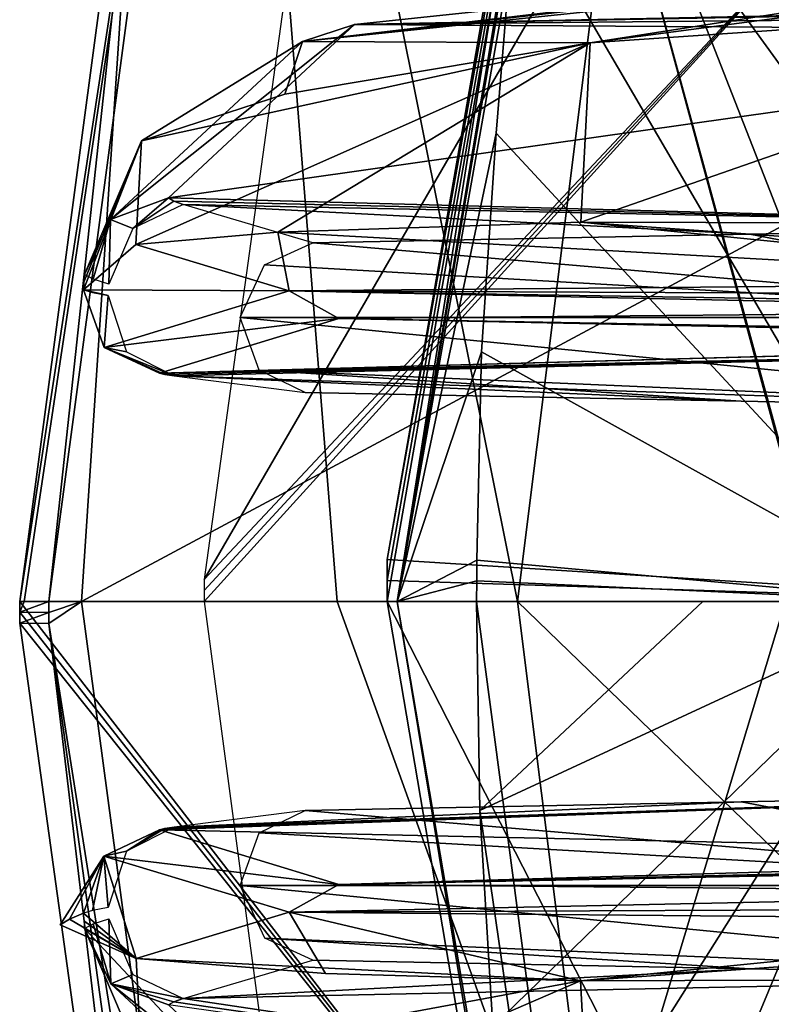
# Model space of a CAD drawing. Header units: millimetres. Extents: x -4274 to 4951, y -4805 to 4805.
# Tile 110 of 225: x -4274 to -3799, y -254 to 367. Entities that reach past the tile are written whole.
import ezdxf

# ---------------------------------------------------------------- set-up
doc = ezdxf.new("R2010")
doc.units = ezdxf.units.MM
doc.header["$LTSCALE"] = 41.718519
for name, color, linetype in [('1039', 7, 'CONTINUOUS'), ('1047', 7, 'CONTINUOUS'), ('1070', 7, 'CONTINUOUS'), ('1092', 7, 'CONTINUOUS'), ('1093', 7, 'CONTINUOUS'), ('1094', 7, 'CONTINUOUS'), ('1122', 7, 'CONTINUOUS'), ('1146', 7, 'CONTINUOUS'), ('1158', 7, 'CONTINUOUS'), ('1193', 7, 'CONTINUOUS'), ('1194', 7, 'CONTINUOUS'), ('1278', 7, 'CONTINUOUS'), ('1281', 7, 'CONTINUOUS'), ('1283', 7, 'CONTINUOUS'), ('1306', 7, 'CONTINUOUS'), ('132', 7, 'CONTINUOUS'), ('133', 7, 'CONTINUOUS'), ('19', 7, 'CONTINUOUS'), ('20', 7, 'CONTINUOUS'), ('21', 7, 'CONTINUOUS'), ('22', 7, 'CONTINUOUS'), ('23', 7, 'CONTINUOUS'), ('26', 7, 'CONTINUOUS'), ('27', 7, 'CONTINUOUS'), ('62', 7, 'CONTINUOUS'), ('65', 7, 'CONTINUOUS'), ('67', 7, 'CONTINUOUS'), ('76', 7, 'CONTINUOUS')]:
    doc.layers.add(name, color=color, linetype=linetype)

msp = doc.modelspace()

# ---------------------------------------------------------------- linework, layer by layer
at = {"layer": '1039', "linetype": 'Continuous'}
for points in [[(-3919.41, 239.29, -593.78), (-3524.65, 238.2, -222.25), (-3517.21, 379.58, -235.1), (-3919.41, 239.29, -593.78)], [(-3913.47, 352.48, -604.09), (-3919.41, 239.29, -593.78), (-3517.21, 379.58, -235.1), (-3913.47, 352.48, -604.09)], [(-3913.47, 352.48, -604.09), (-4196.72, 290.66, -1181.43), (-4200.15, 225.23, -1175.48), (-3913.47, 352.48, -604.09)], [(-3913.47, 352.48, -604.09), (-4200.15, 225.23, -1175.48), (-4110.68, 233.12, -917.74), (-3913.47, 352.48, -604.09)], [(-4196.72, 290.66, -1181.43), (-3913.47, 352.48, -604.09), (-4106.12, 320.05, -925.65), (-4196.72, 290.66, -1181.43)], [(-3919.41, 239.29, -593.78), (-3913.47, 352.48, -604.09), (-4110.68, 233.12, -917.74), (-3919.41, 239.29, -593.78)], [(-4232.99, 201.46, -1819.17), (-4233.24, 196.64, -1818.73), (-4196.72, 290.66, -1181.43), (-4232.99, 201.46, -1819.17)], [(-4196.72, 290.66, -1181.43), (-4233.24, 196.64, -1818.73), (-4200.15, 225.23, -1175.48), (-4196.72, 290.66, -1181.43)], [(-4232.74, 206.29, -1819.61), (-4232.99, 201.46, -1819.17), (-4196.72, 290.66, -1181.43), (-4232.74, 206.29, -1819.61)], [(-4233.24, -196.63, -1818.74), (-4200.04, -225.32, -1175.08), (-4242.07, -200.37, -1749.11), (-4233.24, -196.63, -1818.74)], [(-4232.99, -201.46, -1819.17), (-4200.04, -225.32, -1175.08), (-4233.24, -196.63, -1818.74), (-4232.99, -201.46, -1819.17)], [(-4200.04, -225.32, -1175.08), (-4247.9, -203.93, -1679.06), (-4242.07, -200.37, -1749.11), (-4200.04, -225.32, -1175.08)], [(-4232.73, -206.34, -1819.62), (-4200.04, -225.32, -1175.08), (-4232.99, -201.46, -1819.17), (-4232.73, -206.34, -1819.62)], [(-4196.71, -290.7, -1181.44), (-4200.04, -225.32, -1175.08), (-4232.73, -206.34, -1819.62), (-4196.71, -290.7, -1181.44)], [(-3919.52, -239.36, -593.94), (-4080.49, -234.77, -853.55), (-4200.04, -225.32, -1175.08), (-3919.52, -239.36, -593.94)], [(-4196.71, -290.7, -1181.44), (-3919.52, -239.36, -593.94), (-4200.04, -225.32, -1175.08), (-4196.71, -290.7, -1181.44)], [(-4106.11, -320.09, -925.66), (-3919.52, -239.36, -593.94), (-4196.71, -290.7, -1181.44), (-4106.11, -320.09, -925.66)], [(-3913.46, -352.52, -604.09), (-3919.52, -239.36, -593.94), (-4106.11, -320.09, -925.66), (-3913.46, -352.52, -604.09)], [(-3913.46, -352.52, -604.09), (-3524.64, -238.17, -222.23), (-3919.52, -239.36, -593.94), (-3913.46, -352.52, -604.09)], [(-3517.23, -379.5, -235.11), (-3524.64, -238.17, -222.23), (-3913.46, -352.52, -604.09), (-3517.23, -379.5, -235.11)]]:
    msp.add_3dface(points, dxfattribs=at)
at = {"layer": '1047', "linetype": 'Continuous'}
for points in [[(-4072.1, -178.52, -948.17), (-4185.39, -144.09, -1809), (-4220.5, -160.68, -1814.93), (-4072.1, -178.52, -948.17)], [(-4247.9, -203.93, -1679.06), (-4200.04, -225.32, -1175.08), (-4220.5, -160.68, -1814.93), (-4247.9, -203.93, -1679.06)], [(-4242.07, -200.37, -1749.11), (-4247.9, -203.93, -1679.06), (-4220.5, -160.68, -1814.93), (-4242.07, -200.37, -1749.11)], [(-4233.24, -196.63, -1818.74), (-4242.07, -200.37, -1749.11), (-4220.5, -160.68, -1814.93), (-4233.24, -196.63, -1818.74)], [(-4200.04, -225.32, -1175.08), (-4103.43, -195.96, -931.87), (-4220.5, -160.68, -1814.93), (-4200.04, -225.32, -1175.08)], [(-4103.43, -195.96, -931.87), (-4072.1, -178.52, -948.17), (-4220.5, -160.68, -1814.93), (-4103.43, -195.96, -931.87)], [(-3520.62, -183.68, -276.75), (-4072.1, -178.52, -948.17), (-4103.43, -195.96, -931.87), (-3520.62, -183.68, -276.75)], [(-3534.16, -193.55, -253.29), (-3520.62, -183.68, -276.75), (-4103.43, -195.96, -931.87), (-3534.16, -193.55, -253.29)], [(-4200.04, -225.32, -1175.08), (-4080.49, -234.77, -853.55), (-4103.43, -195.96, -931.87), (-4200.04, -225.32, -1175.08)], [(-3536.94, -201.07, -245.41), (-3534.16, -193.55, -253.29), (-4103.43, -195.96, -931.87), (-3536.94, -201.07, -245.41)], [(-4080.49, -234.77, -853.55), (-3919.52, -239.36, -593.94), (-4103.43, -195.96, -931.87), (-4080.49, -234.77, -853.55)], [(-3919.52, -239.36, -593.94), (-3536.94, -201.07, -245.41), (-4103.43, -195.96, -931.87), (-3919.52, -239.36, -593.94)], [(-3536.94, -201.07, -245.41), (-3919.52, -239.36, -593.94), (-3536.3, -212.15, -235.98), (-3536.94, -201.07, -245.41)], [(-3919.52, -239.36, -593.94), (-3524.64, -238.17, -222.23), (-3536.3, -212.15, -235.98), (-3919.52, -239.36, -593.94)]]:
    msp.add_3dface(points, dxfattribs=at)
at = {"layer": '1070', "linetype": 'Continuous'}
for points in [[(-3919.41, 239.29, -593.78), (-4110.68, 233.12, -917.74), (-3536.93, 201.05, -245.43), (-3919.41, 239.29, -593.78)], [(-3524.65, 238.2, -222.25), (-3919.41, 239.29, -593.78), (-3536.3, 212.15, -235.98), (-3524.65, 238.2, -222.25)], [(-3536.3, 212.15, -235.98), (-3919.41, 239.29, -593.78), (-3536.93, 201.05, -245.43), (-3536.3, 212.15, -235.98)], [(-4110.68, 233.12, -917.74), (-4200.15, 225.23, -1175.48), (-4103.42, 195.95, -931.88), (-4110.68, 233.12, -917.74)], [(-3536.93, 201.05, -245.43), (-4110.68, 233.12, -917.74), (-4103.42, 195.95, -931.88), (-3536.93, 201.05, -245.43)], [(-4200.15, 225.23, -1175.48), (-4233.24, 196.64, -1818.73), (-4103.42, 195.95, -931.88), (-4200.15, 225.23, -1175.48)], [(-3534.16, 193.55, -253.29), (-3536.93, 201.05, -245.43), (-4103.42, 195.95, -931.88), (-3534.16, 193.55, -253.29)], [(-4103.42, 195.95, -931.88), (-4233.24, 196.64, -1818.73), (-4220.17, 160.33, -1814.86), (-4103.42, 195.95, -931.88)], [(-4072.09, 178.52, -948.15), (-4103.42, 195.95, -931.88), (-4220.17, 160.33, -1814.86), (-4072.09, 178.52, -948.15)], [(-4072.09, 178.52, -948.15), (-3520.62, 183.68, -276.74), (-4103.42, 195.95, -931.88), (-4072.09, 178.52, -948.15)], [(-3520.62, 183.68, -276.74), (-3527.75, 186.67, -264.4), (-4103.42, 195.95, -931.88), (-3520.62, 183.68, -276.74)], [(-3527.75, 186.67, -264.4), (-3534.16, 193.55, -253.29), (-4103.42, 195.95, -931.88), (-3527.75, 186.67, -264.4)], [(-4185.39, 144.09, -1808.99), (-4072.09, 178.52, -948.15), (-4220.17, 160.33, -1814.86), (-4185.39, 144.09, -1808.99)]]:
    msp.add_3dface(points, dxfattribs=at)
at = {"layer": '1092', "linetype": 'Continuous'}
for points in [[(-4196.71, -290.7, -1181.44), (-4232.73, -206.34, -1819.62), (-4095.16, -353.27, -946.19), (-4196.71, -290.7, -1181.44)], [(-4232.73, -206.34, -1819.62), (-4215.93, -241.28, -1822.23), (-4095.16, -353.27, -946.19), (-4232.73, -206.34, -1819.62)], [(-4179.58, -254.6, -1819.05), (-4062.33, -364.14, -965.04), (-4215.93, -241.28, -1822.23), (-4179.58, -254.6, -1819.05)], [(-4215.93, -241.28, -1822.23), (-4062.33, -364.14, -965.04), (-4095.16, -353.27, -946.19), (-4215.93, -241.28, -1822.23)]]:
    msp.add_3dface(points, dxfattribs=at)
at = {"layer": '1093', "linetype": 'Continuous'}
for points in [[(-4181.98, -143.29, -1822.74), (-4176.05, -142.42, -1835.67), (-4206.18, -157.58, -1854.18), (-4181.98, -143.29, -1822.74)], [(-4220.5, -160.68, -1814.93), (-4185.39, -144.09, -1809), (-4206.18, -157.58, -1854.18), (-4220.5, -160.68, -1814.93)], [(-4185.39, -144.09, -1809), (-4181.98, -143.29, -1822.74), (-4206.18, -157.58, -1854.18), (-4185.39, -144.09, -1809)], [(-4233.24, -196.63, -1818.74), (-4220.5, -160.68, -1814.93), (-4227.56, -194.96, -1841.81), (-4233.24, -196.63, -1818.74)], [(-4220.5, -160.68, -1814.93), (-4217.67, -193.11, -1863.41), (-4227.56, -194.96, -1841.81), (-4220.5, -160.68, -1814.93)], [(-4217.67, -193.11, -1863.41), (-4220.5, -160.68, -1814.93), (-4206.18, -157.58, -1854.18), (-4217.67, -193.11, -1863.41)]]:
    msp.add_3dface(points, dxfattribs=at)
at = {"layer": '1094', "linetype": 'Continuous'}
for points in [[(-4220.17, 160.33, -1814.86), (-4233.24, 196.64, -1818.73), (-4217.67, 193.11, -1863.41), (-4220.17, 160.33, -1814.86)], [(-4217.67, 193.11, -1863.41), (-4233.24, 196.64, -1818.73), (-4227.56, 194.96, -1841.81), (-4217.67, 193.11, -1863.41)], [(-4206.18, 157.58, -1854.18), (-4220.17, 160.33, -1814.86), (-4217.67, 193.11, -1863.41), (-4206.18, 157.58, -1854.18)], [(-4176.05, 142.42, -1835.67), (-4181.98, 143.29, -1822.74), (-4220.17, 160.33, -1814.86), (-4176.05, 142.42, -1835.67)], [(-4176.05, 142.42, -1835.67), (-4220.17, 160.33, -1814.86), (-4206.18, 157.58, -1854.18), (-4176.05, 142.42, -1835.67)], [(-4181.98, 143.29, -1822.74), (-4185.39, 144.09, -1808.99), (-4220.17, 160.33, -1814.86), (-4181.98, 143.29, -1822.74)]]:
    msp.add_3dface(points, dxfattribs=at)
at = {"layer": '1122', "linetype": 'Continuous'}
for points in [[(-4185.39, -144.09, -1809), (-3447.21, -160.3, -708.69), (-3543.16, -120.87, -1660.11), (-4185.39, -144.09, -1809)], [(-4181.98, -143.29, -1822.74), (-4185.39, -144.09, -1809), (-3543.16, -120.87, -1660.11), (-4181.98, -143.29, -1822.74)], [(-4176.05, -142.42, -1835.67), (-4181.98, -143.29, -1822.74), (-3543.16, -120.87, -1660.11), (-4176.05, -142.42, -1835.67)], [(-3818.3, -126.41, -1819.44), (-4176.05, -142.42, -1835.67), (-3543.16, -120.87, -1660.11), (-3818.3, -126.41, -1819.44)], [(-4093.44, -131.94, -1978.76), (-4176.05, -142.42, -1835.67), (-3818.3, -126.41, -1819.44), (-4093.44, -131.94, -1978.76)], [(-3447.21, -160.3, -708.69), (-4185.39, -144.09, -1809), (-4072.1, -178.52, -948.17), (-3447.21, -160.3, -708.69)], [(-3447.21, -160.3, -708.69), (-4072.1, -178.52, -948.17), (-3459.23, -164.02, -640.34), (-3447.21, -160.3, -708.69)], [(-3459.23, -164.02, -640.34), (-4072.1, -178.52, -948.17), (-3424.47, -165.17, -580.16), (-3459.23, -164.02, -640.34)], [(-4072.1, -178.52, -948.17), (-3520.62, -183.68, -276.75), (-3387.58, -164.87, -549.15), (-4072.1, -178.52, -948.17)], [(-3424.47, -165.17, -580.16), (-4072.1, -178.52, -948.17), (-3387.58, -164.87, -549.15), (-3424.47, -165.17, -580.16)]]:
    msp.add_3dface(points, dxfattribs=at)
at = {"layer": '1146', "linetype": 'Continuous'}
for points in [[(-4088.48, -226.35, -1987.36), (-3812.76, -231.85, -1829.04), (-4170.38, -250.45, -1845.51), (-4088.48, -226.35, -1987.36)], [(-3537.04, -237.35, -1670.71), (-4170.38, -250.45, -1845.51), (-3812.76, -231.85, -1829.04), (-3537.04, -237.35, -1670.71)], [(-3537.04, -237.35, -1670.71), (-3436.71, -360.12, -726.88), (-4170.38, -250.45, -1845.51), (-3537.04, -237.35, -1670.71)], [(-4176.24, -252.54, -1832.68), (-3436.71, -360.12, -726.88), (-4179.58, -254.6, -1819.05), (-4176.24, -252.54, -1832.68)], [(-4170.38, -250.45, -1845.51), (-3436.71, -360.12, -726.88), (-4176.24, -252.54, -1832.68), (-4170.38, -250.45, -1845.51)]]:
    msp.add_3dface(points, dxfattribs=at)
at = {"layer": '1158', "linetype": 'Continuous'}
for points in [[(-4215.93, -241.28, -1822.23), (-4232.73, -206.34, -1819.62), (-4227.13, -203.31, -1842.57), (-4215.93, -241.28, -1822.23)], [(-4217.3, -200.2, -1864.06), (-4215.93, -241.28, -1822.23), (-4227.13, -203.31, -1842.57), (-4217.3, -200.2, -1864.06)], [(-4202.09, -235.43, -1861.26), (-4215.93, -241.28, -1822.23), (-4217.3, -200.2, -1864.06), (-4202.09, -235.43, -1861.26)], [(-4170.38, -250.45, -1845.51), (-4215.93, -241.28, -1822.23), (-4202.09, -235.43, -1861.26), (-4170.38, -250.45, -1845.51)], [(-4170.38, -250.45, -1845.51), (-4176.24, -252.54, -1832.68), (-4215.93, -241.28, -1822.23), (-4170.38, -250.45, -1845.51)], [(-4176.24, -252.54, -1832.68), (-4179.58, -254.6, -1819.05), (-4215.93, -241.28, -1822.23), (-4176.24, -252.54, -1832.68)]]:
    msp.add_3dface(points, dxfattribs=at)
at = {"layer": '1193', "linetype": 'Continuous'}
for points in [[(-3508.06, 422.65, -298.5), (-4062.34, 364.14, -965.06), (-4095.17, 353.26, -946.19), (-3508.06, 422.65, -298.5)], [(-3522.33, 418.63, -273.78), (-3508.06, 422.65, -298.5), (-4095.17, 353.26, -946.19), (-3522.33, 418.63, -273.78)], [(-3525.8, 412.98, -264.7), (-3522.33, 418.63, -273.78), (-4095.17, 353.26, -946.19), (-3525.8, 412.98, -264.7)], [(-3913.47, 352.48, -604.09), (-3525.8, 412.98, -264.7), (-4095.17, 353.26, -946.19), (-3913.47, 352.48, -604.09)], [(-3913.47, 352.48, -604.09), (-3526.23, 403.78, -253.42), (-3525.8, 412.98, -264.7), (-3913.47, 352.48, -604.09)], [(-3913.47, 352.48, -604.09), (-3517.21, 379.58, -235.1), (-3526.23, 403.78, -253.42), (-3913.47, 352.48, -604.09)], [(-4062.34, 364.14, -965.06), (-4179.58, 254.59, -1819.06), (-4216.28, 240.94, -1822.23), (-4062.34, 364.14, -965.06)], [(-4095.17, 353.26, -946.19), (-4062.34, 364.14, -965.06), (-4216.28, 240.94, -1822.23), (-4095.17, 353.26, -946.19)], [(-4196.72, 290.66, -1181.43), (-4095.17, 353.26, -946.19), (-4216.28, 240.94, -1822.23), (-4196.72, 290.66, -1181.43)], [(-4196.72, 290.66, -1181.43), (-4106.12, 320.05, -925.65), (-4095.17, 353.26, -946.19), (-4196.72, 290.66, -1181.43)], [(-4106.12, 320.05, -925.65), (-3913.47, 352.48, -604.09), (-4095.17, 353.26, -946.19), (-4106.12, 320.05, -925.65)], [(-4232.74, 206.29, -1819.61), (-4196.72, 290.66, -1181.43), (-4216.28, 240.94, -1822.23), (-4232.74, 206.29, -1819.61)]]:
    msp.add_3dface(points, dxfattribs=at)
at = {"layer": '1194', "linetype": 'Continuous'}
for points in [[(-4072.09, 178.52, -948.15), (-3381.9, 166.09, -517.02), (-3520.62, 183.68, -276.74), (-4072.09, 178.52, -948.15)], [(-4185.39, 144.09, -1808.99), (-3424.48, 165.17, -580.16), (-4072.09, 178.52, -948.15), (-4185.39, 144.09, -1808.99)], [(-3424.48, 165.17, -580.16), (-3387.58, 164.87, -549.15), (-4072.09, 178.52, -948.15), (-3424.48, 165.17, -580.16)], [(-3378.92, 165.16, -534.1), (-3381.9, 166.09, -517.02), (-4072.09, 178.52, -948.15), (-3378.92, 165.16, -534.1)], [(-3387.58, 164.87, -549.15), (-3378.92, 165.16, -534.1), (-4072.09, 178.52, -948.15), (-3387.58, 164.87, -549.15)], [(-3459.23, 164.02, -640.34), (-3424.48, 165.17, -580.16), (-4185.39, 144.09, -1808.99), (-3459.23, 164.02, -640.34)], [(-3447.21, 160.3, -708.69), (-3459.23, 164.02, -640.34), (-4185.39, 144.09, -1808.99), (-3447.21, 160.3, -708.69)], [(-4181.98, 143.29, -1822.74), (-3447.21, 160.3, -708.69), (-4185.39, 144.09, -1808.99), (-4181.98, 143.29, -1822.74)], [(-4176.05, 142.42, -1835.67), (-3447.21, 160.3, -708.69), (-4181.98, 143.29, -1822.74), (-4176.05, 142.42, -1835.67)], [(-3543.16, 120.87, -1660.11), (-3447.21, 160.3, -708.69), (-4176.05, 142.42, -1835.67), (-3543.16, 120.87, -1660.11)], [(-3543.16, 120.87, -1660.11), (-4176.05, 142.42, -1835.67), (-3818.3, 126.41, -1819.44), (-3543.16, 120.87, -1660.11)], [(-4093.44, 131.94, -1978.76), (-3818.3, 126.41, -1819.44), (-4176.05, 142.42, -1835.67), (-4093.44, 131.94, -1978.76)]]:
    msp.add_3dface(points, dxfattribs=at)
at = {"layer": '1278', "linetype": 'Continuous'}
for points in [[(-4216.28, 240.94, -1822.23), (-4179.58, 254.59, -1819.06), (-4202.09, 235.43, -1861.26), (-4216.28, 240.94, -1822.23)], [(-4179.58, 254.59, -1819.06), (-4176.24, 252.54, -1832.68), (-4202.09, 235.43, -1861.26), (-4179.58, 254.59, -1819.06)], [(-4176.24, 252.54, -1832.68), (-4170.38, 250.45, -1845.51), (-4202.09, 235.43, -1861.26), (-4176.24, 252.54, -1832.68)], [(-4232.74, 206.29, -1819.61), (-4216.28, 240.94, -1822.23), (-4227.13, 203.31, -1842.57), (-4232.74, 206.29, -1819.61)], [(-4216.28, 240.94, -1822.23), (-4217.3, 200.2, -1864.06), (-4227.13, 203.31, -1842.57), (-4216.28, 240.94, -1822.23)], [(-4217.3, 200.2, -1864.06), (-4216.28, 240.94, -1822.23), (-4202.09, 235.43, -1861.26), (-4217.3, 200.2, -1864.06)]]:
    msp.add_3dface(points, dxfattribs=at)
at = {"layer": '1281', "linetype": 'Continuous'}
for points in [[(-3818.3, -126.41, -1819.44), (-3543.16, -120.87, -1660.11), (-3540.59, -179.21, -1664.55), (-3818.3, -126.41, -1819.44)], [(-4093.44, -131.94, -1978.76), (-3818.3, -126.41, -1819.44), (-3540.59, -179.21, -1664.55), (-4093.44, -131.94, -1978.76)], [(-4093.44, -131.94, -1978.76), (-3540.59, -179.21, -1664.55), (-4122.47, -145.94, -1996.84), (-4093.44, -131.94, -1978.76)], [(-4122.47, -145.94, -1996.84), (-3540.59, -179.21, -1664.55), (-4134.42, -179.21, -2007.4), (-4122.47, -145.94, -1996.84)], [(-3540.59, -179.21, -1664.55), (-3537.04, -237.35, -1670.71), (-4134.42, -179.21, -2007.4), (-3540.59, -179.21, -1664.55)], [(-4134.42, -179.21, -2007.4), (-3537.04, -237.35, -1670.71), (-4118.94, -212.46, -2002.87), (-4134.42, -179.21, -2007.4)], [(-3537.04, -237.35, -1670.71), (-3812.76, -231.85, -1829.04), (-4118.94, -212.46, -2002.87), (-3537.04, -237.35, -1670.71)], [(-3812.76, -231.85, -1829.04), (-4088.48, -226.35, -1987.36), (-4118.94, -212.46, -2002.87), (-3812.76, -231.85, -1829.04)]]:
    msp.add_3dface(points, dxfattribs=at)
at = {"layer": '1283', "linetype": 'Continuous'}
for points in [[(-3508.06, 422.65, -298.5), (-3376.37, 378.17, -568.57), (-4062.34, 364.14, -965.06), (-3508.06, 422.65, -298.5)], [(-3376.37, 378.17, -568.57), (-3413.39, 376.13, -599.36), (-4062.34, 364.14, -965.06), (-3376.37, 378.17, -568.57)], [(-3413.39, 376.13, -599.36), (-3448.4, 370.04, -659.09), (-4062.34, 364.14, -965.06), (-3413.39, 376.13, -599.36)], [(-3448.4, 370.04, -659.09), (-3436.71, 360.12, -726.88), (-4062.34, 364.14, -965.06), (-3448.4, 370.04, -659.09)], [(-4062.34, 364.14, -965.06), (-3436.71, 360.12, -726.88), (-4179.58, 254.59, -1819.06), (-4062.34, 364.14, -965.06)], [(-4179.58, 254.59, -1819.06), (-3436.71, 360.12, -726.88), (-3537.04, 237.35, -1670.71), (-4179.58, 254.59, -1819.06)], [(-4176.24, 252.54, -1832.68), (-4179.58, 254.59, -1819.06), (-3537.04, 237.35, -1670.71), (-4176.24, 252.54, -1832.68)], [(-4170.38, 250.45, -1845.51), (-4176.24, 252.54, -1832.68), (-3537.04, 237.35, -1670.71), (-4170.38, 250.45, -1845.51)], [(-4088.48, 226.35, -1987.36), (-4170.38, 250.45, -1845.51), (-3812.76, 231.85, -1829.04), (-4088.48, 226.35, -1987.36)], [(-3812.76, 231.85, -1829.04), (-4170.38, 250.45, -1845.51), (-3537.04, 237.35, -1670.71), (-3812.76, 231.85, -1829.04)]]:
    msp.add_3dface(points, dxfattribs=at)
at = {"layer": '1306', "linetype": 'Continuous'}
for points in [[(-3812.76, 231.85, -1829.04), (-3537.04, 237.35, -1670.71), (-3540.59, 179.21, -1664.55), (-3812.76, 231.85, -1829.04)], [(-4088.48, 226.35, -1987.36), (-3812.76, 231.85, -1829.04), (-3540.59, 179.21, -1664.55), (-4088.48, 226.35, -1987.36)], [(-4088.48, 226.35, -1987.36), (-3540.59, 179.21, -1664.55), (-4118.98, 212.42, -2002.89), (-4088.48, 226.35, -1987.36)], [(-4118.98, 212.42, -2002.89), (-3540.59, 179.21, -1664.55), (-4134.42, 179.21, -2007.4), (-4118.98, 212.42, -2002.89)], [(-3540.59, 179.21, -1664.55), (-3543.16, 120.87, -1660.11), (-4134.42, 179.21, -2007.4), (-3540.59, 179.21, -1664.55)], [(-4134.42, 179.21, -2007.4), (-3543.16, 120.87, -1660.11), (-4122.43, 145.9, -1996.81), (-4134.42, 179.21, -2007.4)], [(-3543.16, 120.87, -1660.11), (-3818.3, 126.41, -1819.44), (-4122.43, 145.9, -1996.81), (-3543.16, 120.87, -1660.11)], [(-3818.3, 126.41, -1819.44), (-4093.44, 131.94, -1978.76), (-4122.43, 145.9, -1996.81), (-3818.3, 126.41, -1819.44)]]:
    msp.add_3dface(points, dxfattribs=at)
at = {"layer": '132', "linetype": 'Continuous'}
for points in [[(-4157.05, 13.86, -2041.06), (-3676.72, 842.12, -2038.37), (-4041.14, 853.65, -2241.81), (-4157.05, 13.86, -2041.06)], [(-3761.32, 436.03, -1891.84), (-3676.72, 842.12, -2038.37), (-4157.05, 13.86, -2041.06), (-3761.32, 436.03, -1891.84)], [(-4157.08, 0, -2041.01), (-3761.32, 436.03, -1891.84), (-4157.07, 6.93, -2041.02), (-4157.08, 0, -2041.01)], [(-3790.2, 0, -1841.81), (-3761.32, 436.03, -1891.84), (-4157.08, 0, -2041.01), (-3790.2, 0, -1841.81)], [(-4157.07, 6.93, -2041.02), (-3761.32, 436.03, -1891.84), (-4157.05, 13.86, -2041.06), (-4157.07, 6.93, -2041.02)]]:
    msp.add_3dface(points, dxfattribs=at)
at = {"layer": '133', "linetype": 'Continuous'}
for points in [[(-4044.63, -841.66, -2235.78), (-3790.2, 0, -1841.81), (-4157.08, 0, -2041.01), (-4044.63, -841.66, -2235.78)], [(-3677.68, -838.83, -2036.71), (-3790.2, 0, -1841.81), (-4044.63, -841.66, -2235.78), (-3677.68, -838.83, -2036.71)]]:
    msp.add_3dface(points, dxfattribs=at)
at = {"layer": '19', "linetype": 'Continuous'}
for points in [[(-4255.15, 0, -1846.28), (-4201.69, 495.1, -1891.09), (-4128.11, 950.5, -2066.32), (-4255.15, 0, -1846.28)], [(-4234.46, 0, -1834.34), (-4201.69, 495.1, -1891.09), (-4255.15, 0, -1846.28), (-4234.46, 0, -1834.34)]]:
    msp.add_3dface(points, dxfattribs=at)
at = {"layer": '20', "linetype": 'Continuous'}
for points in [[(-2329.46, 0, -5133.9), (-2457.08, 952.46, -4912.85), (-4234.46, 0, -1834.34), (-2329.46, 0, -5133.9)], [(-2457.08, 952.46, -4912.85), (-4201.69, 495.1, -1891.09), (-4234.46, 0, -1834.34), (-2457.08, 952.46, -4912.85)], [(-2329.46, 0, -5133.9), (-4234.46, 0, -1834.34), (-4106.84, -952.46, -2055.39), (-2329.46, 0, -5133.9)], [(-2329.46, 0, -5133.9), (-4106.84, -952.46, -2055.39), (-2362.22, -495.1, -5077.15), (-2329.46, 0, -5133.9)]]:
    msp.add_3dface(points, dxfattribs=at)
at = {"layer": '21', "linetype": 'Continuous'}
for points in [[(-4234.46, 0, -1834.34), (-4255.15, 0, -1846.28), (-4255.14, -6.91, -1846.29), (-4234.46, 0, -1834.34)], [(-4255.12, -13.82, -1846.33), (-4234.46, 0, -1834.34), (-4255.14, -6.91, -1846.29), (-4255.12, -13.82, -1846.33)], [(-4106.84, -952.46, -2055.39), (-4234.46, 0, -1834.34), (-4255.12, -13.82, -1846.33), (-4106.84, -952.46, -2055.39)], [(-4124.64, -962.46, -2072.33), (-4106.84, -952.46, -2055.39), (-4255.12, -13.82, -1846.33), (-4124.64, -962.46, -2072.33)]]:
    msp.add_3dface(points, dxfattribs=at)
at = {"layer": '22', "linetype": 'Continuous'}
for points in [[(-4255.14, -6.91, -1846.29), (-4255.15, 0, -1846.28), (-4273.54, -6.82, -1886.3), (-4255.14, -6.91, -1846.29)], [(-4273.54, -6.82, -1886.3), (-4255.15, 0, -1846.28), (-4270.71, 0, -1863.36), (-4273.54, -6.82, -1886.3)], [(-4273.55, 0, -1886.29), (-4273.54, -6.82, -1886.3), (-4270.71, 0, -1863.36), (-4273.55, 0, -1886.29)], [(-4273.52, -13.64, -1886.34), (-4255.14, -6.91, -1846.29), (-4273.54, -6.82, -1886.3), (-4273.52, -13.64, -1886.34)], [(-4255.12, -13.82, -1846.33), (-4255.14, -6.91, -1846.29), (-4273.52, -13.64, -1886.34), (-4255.12, -13.82, -1846.33)], [(-4143.71, -953.26, -2111.19), (-4255.12, -13.82, -1846.33), (-4273.52, -13.64, -1886.34), (-4143.71, -953.26, -2111.19)], [(-4124.64, -962.46, -2072.33), (-4255.12, -13.82, -1846.33), (-4143.71, -953.26, -2111.19), (-4124.64, -962.46, -2072.33)]]:
    msp.add_3dface(points, dxfattribs=at)
at = {"layer": '23', "linetype": 'Continuous'}
for points in [[(-4273.54, -6.82, -1886.3), (-4273.55, 0, -1886.29), (-3898.78, -483.65, -3053.8), (-4273.54, -6.82, -1886.3)], [(-4273.55, 0, -1886.29), (-4073.27, 0, -2653.83), (-3898.78, -483.65, -3053.8), (-4273.55, 0, -1886.29)], [(-4073.27, 0, -2653.83), (-3959.42, 0, -2961.56), (-3898.78, -483.65, -3053.8), (-4073.27, 0, -2653.83)], [(-3959.42, 0, -2961.56), (-3767.67, 0, -3385.83), (-3719.7, -231.77, -3468.92), (-3959.42, 0, -2961.56)], [(-3959.42, 0, -2961.56), (-3719.7, -231.77, -3468.92), (-3898.78, -483.65, -3053.8), (-3959.42, 0, -2961.56)], [(-4273.52, -13.64, -1886.34), (-4273.54, -6.82, -1886.3), (-3898.78, -483.65, -3053.8), (-4273.52, -13.64, -1886.34)], [(-4143.71, -953.26, -2111.19), (-4273.52, -13.64, -1886.34), (-3898.78, -483.65, -3053.8), (-4143.71, -953.26, -2111.19)], [(-3719.7, -231.77, -3468.92), (-3604.06, -327.97, -3669.21), (-3898.78, -483.65, -3053.8), (-3719.7, -231.77, -3468.92)]]:
    msp.add_3dface(points, dxfattribs=at)
at = {"layer": '26', "linetype": 'Continuous'}
for points in [[(-4128.11, 950.5, -2066.32), (-4273.55, 0, -1886.29), (-4270.71, 0, -1863.36), (-4128.11, 950.5, -2066.32)], [(-4273.55, 0, -1886.29), (-4128.11, 950.5, -2066.32), (-4148.13, 938.08, -2103.54), (-4273.55, 0, -1886.29)], [(-4255.15, 0, -1846.28), (-4128.11, 950.5, -2066.32), (-4270.71, 0, -1863.36), (-4255.15, 0, -1846.28)]]:
    msp.add_3dface(points, dxfattribs=at)
at = {"layer": '27', "linetype": 'Continuous'}
for points in [[(-4273.55, 0, -1886.29), (-4148.13, 938.08, -2103.54), (-4073.27, 0, -2653.83), (-4273.55, 0, -1886.29)], [(-4073.27, 0, -2653.83), (-4148.13, 938.08, -2103.54), (-3959.42, 0, -2961.56), (-4073.27, 0, -2653.83)], [(-3959.42, 0, -2961.56), (-4148.13, 938.08, -2103.54), (-3898.78, 483.65, -3053.8), (-3959.42, 0, -2961.56)], [(-3898.78, 483.65, -3053.8), (-3728.86, 871.51, -3312.25), (-3602.28, 327.96, -3672.29), (-3898.78, 483.65, -3053.8)], [(-3959.42, 0, -2961.56), (-3898.78, 483.65, -3053.8), (-3767.67, 0, -3385.83), (-3959.42, 0, -2961.56)], [(-3767.67, 0, -3385.83), (-3898.78, 483.65, -3053.8), (-3767.65, 3.92, -3385.85), (-3767.67, 0, -3385.83)], [(-3767.65, 3.92, -3385.85), (-3898.78, 483.65, -3053.8), (-3718.35, 234.44, -3471.25), (-3767.65, 3.92, -3385.85)], [(-3718.35, 234.44, -3471.25), (-3898.78, 483.65, -3053.8), (-3602.28, 327.96, -3672.29), (-3718.35, 234.44, -3471.25)]]:
    msp.add_3dface(points, dxfattribs=at)
at = {"layer": '62', "linetype": 'Continuous'}
for points in [[(-3860.39, 987.49, -9306.62), (-3698.75, 0, -9183.77), (-3720.4, 1427.99, -9306.77), (-3860.39, 987.49, -9306.62)], [(-3938.05, 612.5, -9306.93), (-3698.75, 0, -9183.77), (-3860.39, 987.49, -9306.62), (-3938.05, 612.5, -9306.93)], [(-3960.38, 447.14, -9307), (-3698.75, 0, -9183.77), (-3938.05, 612.5, -9306.93), (-3960.38, 447.14, -9307)], [(-3972.84, 295.39, -9306.22), (-3698.75, 0, -9183.77), (-3960.38, 447.14, -9307), (-3972.84, 295.39, -9306.22)], [(-3982.2, 157.43, -9306.89), (-3698.75, 0, -9183.77), (-3972.84, 295.39, -9306.22), (-3982.2, 157.43, -9306.89)], [(-3985.09, 26.11, -9306.83), (-3698.75, 0, -9183.77), (-3982.2, 157.43, -9306.89), (-3985.09, 26.11, -9306.83)], [(-3985.15, 13.06, -9306.83), (-3698.75, 0, -9183.77), (-3985.09, 26.11, -9306.83), (-3985.15, 13.06, -9306.83)], [(-3985.16, 0, -9306.83), (-3698.75, 0, -9183.77), (-3985.15, 13.06, -9306.83), (-3985.16, 0, -9306.83)], [(-3842.44, 0, -9244.15), (-3698.75, 0, -9183.77), (-3985.16, 0, -9306.83), (-3842.44, 0, -9244.15)]]:
    msp.add_3dface(points, dxfattribs=at)
at = {"layer": '65', "linetype": 'Continuous'}
for points in [[(-3842.44, 0, -9244.15), (-3985.16, 0, -9306.83), (-3983.12, -131.8, -9306.89), (-3842.44, 0, -9244.15)], [(-3698.75, 0, -9183.77), (-3842.44, 0, -9244.15), (-3983.12, -131.8, -9306.89), (-3698.75, 0, -9183.77)], [(-3974.88, -268.11, -9306.26), (-3698.75, 0, -9183.77), (-3983.12, -131.8, -9306.89), (-3974.88, -268.11, -9306.26)], [(-3963.7, -419.62, -9307.14), (-3698.75, 0, -9183.77), (-3974.88, -268.11, -9306.26), (-3963.7, -419.62, -9307.14)], [(-3942.12, -585.43, -9306.91), (-3698.75, 0, -9183.77), (-3963.7, -419.62, -9307.14), (-3942.12, -585.43, -9306.91)], [(-3866.53, -962.66, -9306.56), (-3698.75, 0, -9183.77), (-3942.12, -585.43, -9306.91), (-3866.53, -962.66, -9306.56)], [(-3727.86, -1408.28, -9306.75), (-3698.75, 0, -9183.77), (-3866.53, -962.66, -9306.56), (-3727.86, -1408.28, -9306.75)]]:
    msp.add_3dface(points, dxfattribs=at)
at = {"layer": '67', "linetype": 'Continuous'}
for points in [[(-4041.62, 26.48, -9425.82), (-3809.81, 1349.35, -9425.82), (-3621.62, 0, -10993.63), (-4041.62, 26.48, -9425.82)], [(-3621.62, 0, -10993.63), (-3809.81, 1349.35, -9425.82), (-3390.47, 1273.1, -10993.63), (-3621.62, 0, -10993.63)], [(-4041.69, 13.24, -9425.82), (-4041.62, 26.48, -9425.82), (-3621.62, 0, -10993.63), (-4041.69, 13.24, -9425.82)], [(-4041.71, 0, -9425.82), (-4041.69, 13.24, -9425.82), (-3621.62, 0, -10993.63), (-4041.71, 0, -9425.82)], [(-3814.21, -1336.86, -9425.82), (-4041.71, 0, -9425.82), (-3390.47, -1273.1, -10993.63), (-3814.21, -1336.86, -9425.82)], [(-3390.47, -1273.1, -10993.63), (-4041.71, 0, -9425.82), (-3621.62, 0, -10993.63), (-3390.47, -1273.1, -10993.63)]]:
    msp.add_3dface(points, dxfattribs=at)
at = {"layer": '76', "linetype": 'Continuous'}
for points in [[(-3809.81, 1349.35, -9425.82), (-4041.62, 26.48, -9425.82), (-3808.2, 1334.76, -9355.92), (-3809.81, 1349.35, -9425.82)], [(-4041.69, 13.24, -9425.82), (-4041.71, 0, -9425.82), (-3808.2, 1334.76, -9355.92), (-4041.69, 13.24, -9425.82)], [(-3808.2, 1334.76, -9355.92), (-4041.71, 0, -9425.82), (-4035.34, 0, -9355.92), (-3808.2, 1334.76, -9355.92)], [(-4041.62, 26.48, -9425.82), (-4041.69, 13.24, -9425.82), (-3808.2, 1334.76, -9355.92), (-4041.62, 26.48, -9425.82)], [(-3860.39, 987.49, -9306.62), (-3808.2, 1334.76, -9355.92), (-4035.34, 0, -9355.92), (-3860.39, 987.49, -9306.62)], [(-3938.05, 612.5, -9306.93), (-3860.39, 987.49, -9306.62), (-4035.34, 0, -9355.92), (-3938.05, 612.5, -9306.93)], [(-3960.38, 447.14, -9307), (-3938.05, 612.5, -9306.93), (-4035.34, 0, -9355.92), (-3960.38, 447.14, -9307)], [(-3972.84, 295.39, -9306.22), (-3960.38, 447.14, -9307), (-4035.34, 0, -9355.92), (-3972.84, 295.39, -9306.22)], [(-3982.2, 157.43, -9306.89), (-3972.84, 295.39, -9306.22), (-4035.34, 0, -9355.92), (-3982.2, 157.43, -9306.89)], [(-3985.09, 26.11, -9306.83), (-3982.2, 157.43, -9306.89), (-4035.34, 0, -9355.92), (-3985.09, 26.11, -9306.83)], [(-3985.15, 13.06, -9306.83), (-3985.09, 26.11, -9306.83), (-4035.34, 0, -9355.92), (-3985.15, 13.06, -9306.83)], [(-3985.16, 0, -9306.83), (-3985.15, 13.06, -9306.83), (-4035.34, 0, -9355.92), (-3985.16, 0, -9306.83)], [(-4041.71, 0, -9425.82), (-3814.21, -1336.86, -9425.82), (-4035.34, 0, -9355.92), (-4041.71, 0, -9425.82)], [(-3985.16, 0, -9306.83), (-4035.34, 0, -9355.92), (-3808.2, -1334.76, -9355.92), (-3985.16, 0, -9306.83)], [(-3983.12, -131.8, -9306.89), (-3985.16, 0, -9306.83), (-3808.2, -1334.76, -9355.92), (-3983.12, -131.8, -9306.89)], [(-4035.34, 0, -9355.92), (-3814.21, -1336.86, -9425.82), (-3808.2, -1334.76, -9355.92), (-4035.34, 0, -9355.92)], [(-3974.88, -268.11, -9306.26), (-3983.12, -131.8, -9306.89), (-3808.2, -1334.76, -9355.92), (-3974.88, -268.11, -9306.26)]]:
    msp.add_3dface(points, dxfattribs=at)

doc.saveas('drawing.dxf')
